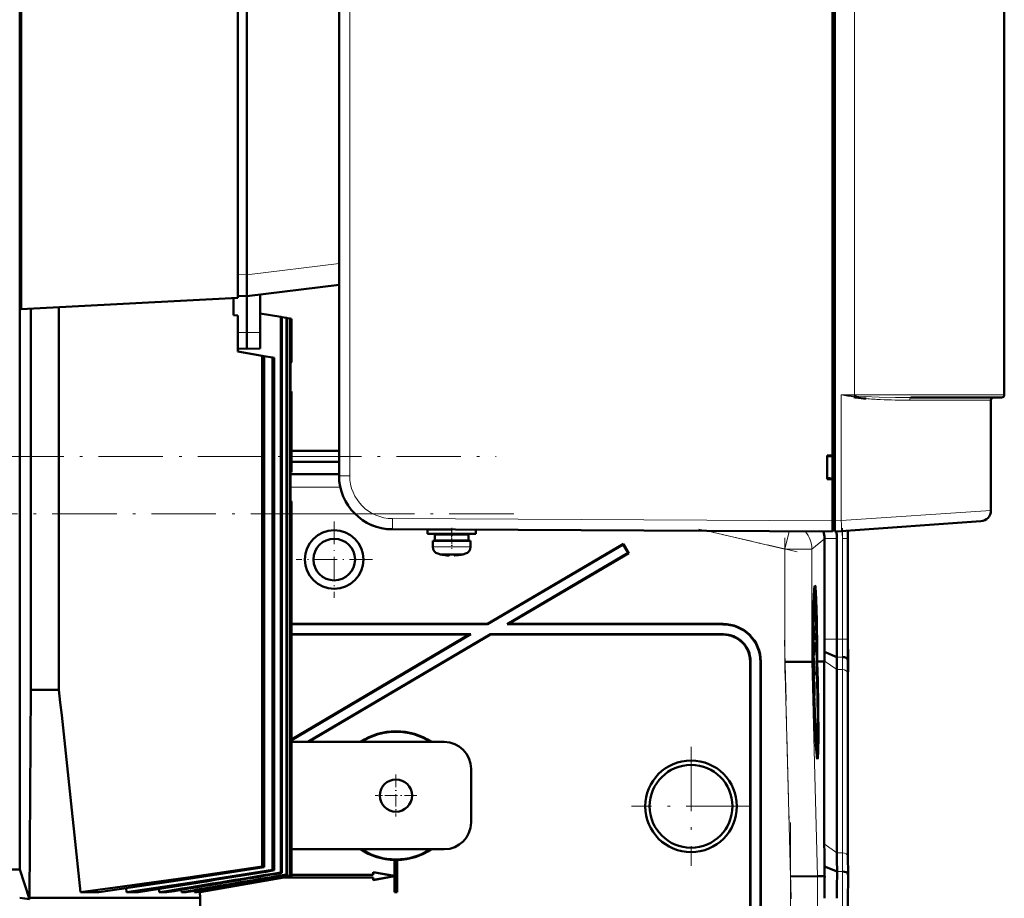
# Model space of a CAD drawing. Extents: x -1976 to 2357, y -1856 to 698.
# Tile 59 of 60: x 1896 to 2079, y 360 to 524. Entities that reach past the tile are written whole.
import ezdxf

# ---------------------------------------------------------------- set-up
doc = ezdxf.new("R2010")
doc.units = 0
doc.linetypes.add('DASHDOT', pattern=[18.5, 12, -3, 0.5, -3])

msp = doc.modelspace()

# ---------------------------------------------------------------- linework, layer by layer
at = {"color": 7, "lineweight": 50}
for p, q in [((2047.18, 430.31), (2047.18, 638.32)), ((2047.58, 638.29), (2047.58, 430.34)), ((1955.18, 629.89), (1955.18, 438.75)), ((2079.18, 614.82), (2079.18, 453.82)), ((1895.67, 607.32), (1895.67, 365.32)), ((1895.93, 469.8), (1895.93, 578.06)), ((1936.29, 471.92), (1936.29, 575.94)), ((1937.99, 571.62), (1937.99, 476.21)), ((2047.18, 442.52), (2047.18, 534.11)), ((1937.99, 476.18), (1937.99, 476.21)), ((1937.99, 472.22), (1937.99, 476.18)), ((1937.99, 472.22), (1955.18, 474.33)), ((1895.93, 469.8), (1936.29, 471.92)), ((1935.49, 471.87), (1935.49, 468.69)), ((1936.29, 472.26), (1937.99, 472.22)), ((1937.99, 465.42), (1937.99, 472.22)), ((1940.49, 465.45), (1940.49, 472.52)), ((1897.71, 398.82), (1897.71, 469.89)), ((1902.97, 398.82), (1902.97, 470.17)), ((1936.29, 468.6), (1935.49, 468.69)), ((1936.29, 468.6), (1936.29, 461.92)), ((1944.31, 468.33), (1940.49, 469)), ((1944.31, 468.33), (1944.31, 364.79)), ((1944.31, 468.33), (1944.52, 468.29)), ((1945.39, 468.14), (1944.52, 468.29)), ((1944.52, 468.29), (1944.52, 364.72)), ((1945.39, 468.14), (1945.39, 364.43)), ((1945.39, 468.14), (1945.53, 468.11)), ((1946.05, 468.02), (1945.53, 468.11)), ((1945.53, 468.11), (1945.53, 364.38)), ((1946.05, 468.02), (1946.05, 364.2)), ((1946.05, 468.02), (1946.12, 468.01)), ((1946.29, 467.98), (1946.12, 468.01)), ((1946.12, 468.01), (1946.12, 364.18)), ((1946.29, 467.98), (1946.29, 467.98)), ((1946.29, 467.98), (1946.29, 459.91)), ((1946.29, 467.98), (1946.29, 459.92)), ((1937.99, 462.42), (1937.99, 465.42)), ((1940.49, 462.48), (1940.49, 465.45)), ((1936.29, 462.46), (1937.99, 462.42)), ((1936.29, 461.92), (1940.87, 461.11)), ((1940.49, 462.48), (1937.99, 462.42)), ((1940.87, 461.11), (1940.87, 365.91)), ((1940.87, 461.11), (1941.23, 461.05)), ((1941.23, 461.05), (1942.8, 460.77)), ((1941.23, 461.05), (1941.23, 365.79)), ((1942.8, 460.77), (1942.8, 365.29)), ((1942.8, 460.77), (1943.09, 460.72)), ((1943.09, 460.72), (1943.09, 365.19)), ((1946.12, 459.74), (1946.29, 459.91)), ((1946.12, 459.74), (1946.12, 454.42)), ((1946.29, 459.91), (1946.29, 459.92)), ((1946.29, 454.42), (1946.12, 454.42)), ((1946.29, 454.35), (1946.29, 454.42)), ((1946.29, 439.42), (1946.29, 454.35)), ((2051.22, 453.37), (2051.38, 453.35)), ((2051.63, 453.57), (2051.27, 453.6)), ((2051.38, 453.35), (2051.41, 453.34)), ((2051.59, 453.32), (2051.41, 453.34)), ((2051.41, 453.34), (2051.59, 453.32)), ((2051.59, 453.32), (2051.59, 453.34)), ((2061.78, 453.32), (2070.78, 453.32)), ((2074.87, 453.32), (2069.01, 453.32)), ((2070.78, 453.32), (2078.68, 453.32)), ((2076.68, 432.24), (2076.68, 452.82)), ((1946.29, 443.37), (1955.18, 443.37)), ((2046.18, 438.11), (2046.18, 442.52)), ((2046.18, 442.52), (2047.18, 442.52)), ((2046.18, 442.32), (2047.18, 442.38)), ((2047.18, 442.47), (2047.18, 442.52)), ((1946.29, 441.3), (1955.18, 441.3)), ((1946.12, 439.41), (1946.29, 439.42)), ((1946.12, 439.41), (1946.12, 434.09)), ((1955.18, 439), (1946.12, 439)), ((2047.18, 438.25), (2046.18, 438.32)), ((2047.18, 438.11), (2046.18, 438.11)), ((2047.18, 438.11), (2047.18, 438.17)), ((2047.18, 430.32), (2047.18, 438.11)), ((1946.12, 434.09), (1946.29, 433.92)), ((1946.29, 433.92), (1946.29, 364.12)), ((1946.29, 433.92), (1946.29, 433.92)), ((1946.29, 433.92), (1946.29, 364.12)), ((2047.18, 428.32), (2047.18, 430.32)), ((2047.18, 428.62), (2047.18, 430.31)), ((2047.58, 428.34), (2047.58, 430.34)), ((2074.82, 430.25), (2048.77, 428.43)), ((2047.18, 428.32), (1965.13, 428.75)), ((1971.67, 427.89), (1971.67, 428.69)), ((1971.68, 428.69), (1976.1, 428.69)), ((1971.68, 428.69), (1971.68, 427.89)), ((1971.68, 427.89), (1976.18, 427.89)), ((1973.02, 426.69), (1973.02, 427.79)), ((1973.03, 427.79), (1976.18, 427.79)), ((1973.03, 426.69), (1973.03, 427.79)), ((1974.17, 427.79), (1974.17, 427.89)), ((1974.18, 428.69), (1974.18, 428.7)), ((1974.18, 427.79), (1974.18, 427.89)), ((1980.68, 427.89), (1976.18, 427.89)), ((1979.33, 427.79), (1976.18, 427.79)), ((1978.18, 427.89), (1978.18, 427.79)), ((1979.33, 427.79), (1979.33, 426.69)), ((1980.68, 428.66), (1980.68, 427.89)), ((2047.18, 428.62), (2047.58, 428.62)), ((2048.77, 428.43), (2047.58, 428.34)), ((1972.67, 425.46), (1972.67, 426.59)), ((1976.18, 426.59), (1972.68, 426.59)), ((1972.68, 426.59), (1972.68, 425.46)), ((1973.03, 426.69), (1976.18, 426.69)), ((1974.17, 426.59), (1974.17, 426.69)), ((1974.18, 426.59), (1974.18, 426.69)), ((1979.33, 426.69), (1976.18, 426.69)), ((1976.18, 426.59), (1979.68, 426.59)), ((1978.18, 426.69), (1978.18, 426.59)), ((1979.68, 426.59), (1979.68, 425.46)), ((2008.17, 426.05), (1982.86, 411.12)), ((2008.15, 425.95), (1982.87, 411.05)), ((2008.15, 425.95), (2008.17, 426.05)), ((2008.15, 425.95), (2009.09, 424.35)), ((2008.17, 426.05), (2009.19, 424.32)), ((2045.68, 426.97), (2045.68, 427.06)), ((2045.68, 426.97), (2045.68, 408.26)), ((2047.98, 427.06), (2047.98, 408.26)), ((2050.04, 427.26), (2050.04, 408.26)), ((2050.04, 427.06), (2050.04, 408.26)), ((1974.26, 424.06), (1974.25, 424.05)), ((1975.68, 424.06), (1975.68, 423.91)), ((1976.68, 424.06), (1976.68, 423.91)), ((1978.11, 424.05), (1978.1, 424.06)), ((2009.09, 424.35), (1986.54, 411.05)), ((2009.19, 424.32), (1986.79, 411.12)), ((2009.09, 424.35), (2009.19, 424.32)), ((1976.72, 423.89), (1976.77, 423.89)), ((2043.88, 416.55), (2043.69, 416.6)), ((1946.29, 411.12), (1982.86, 411.12)), ((1982.87, 411.05), (1982.86, 411.12)), ((1986.54, 411.05), (1986.79, 411.12)), ((1986.79, 411.12), (2026.8, 411.12)), ((1946.29, 411.05), (1982.87, 411.05)), ((1986.54, 411.05), (2026.73, 411.05)), ((2043.68, 410.67), (2043.63, 410.67)), ((2043.69, 408.79), (2043.68, 410.67)), ((2043.68, 410.67), (2043.69, 410.67)), ((2043.69, 410.67), (2043.71, 408.15)), ((1979.72, 409.19), (1946.29, 409.19)), ((1979.72, 409.19), (1946.29, 389.47)), ((1979.46, 409.12), (1946.29, 409.12)), ((1979.46, 409.12), (1946.29, 389.55)), ((1983.38, 409.19), (1949.35, 389.12)), ((1983.4, 409.12), (1949.49, 389.12)), ((1979.46, 409.12), (1979.72, 409.19)), ((2026.86, 409.19), (1983.38, 409.19)), ((1983.4, 409.12), (1983.38, 409.19)), ((2026.79, 409.12), (1983.4, 409.12)), ((2043.64, 407.56), (2043.57, 407.56)), ((2043.64, 408.2), (2043.58, 408.2)), ((2043.71, 408.15), (2043.58, 408.15)), ((2043.69, 407.76), (2043.58, 407.76)), ((2043.67, 409.09), (2043.62, 409.09)), ((2043.64, 408.7), (2043.64, 408.2)), ((2043.7, 408.21), (2043.64, 408.21)), ((2043.63, 406.46), (2043.56, 406.46)), ((2043.66, 405.34), (2043.63, 406.46)), ((2043.64, 406.48), (2043.66, 405.83)), ((2043.67, 406.34), (2043.64, 406.34)), ((2043.67, 406.27), (2043.64, 406.27)), ((2043.68, 406.22), (2043.64, 406.22)), ((2043.66, 405.83), (2043.66, 405.34)), ((2043.71, 405.78), (2043.66, 405.78)), ((2043.67, 406.27), (2043.67, 406.34)), ((2043.68, 406.22), (2043.67, 406.27)), ((2043.68, 406.54), (2043.68, 406.22)), ((2043.72, 406.51), (2043.68, 406.51)), ((2043.71, 405.78), (2043.72, 406.51)), ((2043.71, 405.29), (2043.71, 405.78)), ((2047.96, 404.94), (2045.67, 405.9)), ((2031.79, 315.12), (2031.79, 404.12)), ((2031.86, 315.05), (2031.86, 404.19)), ((2033.72, 404.05), (2033.72, 315.05)), ((2033.79, 404.12), (2033.79, 315.12)), ((2038.3, 404.02), (2043.3, 404.08)), ((2043.3, 404.08), (2043.38, 404.08)), ((2043.38, 404.1), (2043.38, 404.08)), ((2043.46, 404.1), (2043.38, 404.1)), ((2043.39, 404.08), (2043.46, 404.09)), ((2043.39, 404.08), (2043.46, 404.08)), ((2043.46, 404.08), (2043.49, 402.63)), ((2043.5, 404.1), (2043.54, 404.1)), ((2043.5, 404.09), (2043.55, 404.09)), ((2043.54, 402.63), (2043.5, 404.08)), ((2043.5, 404.08), (2043.55, 404.08)), ((2043.66, 405.34), (2043.55, 405.34)), ((2043.71, 405.29), (2043.55, 405.29)), ((2043.64, 405.05), (2043.55, 405.05)), ((2043.64, 404.65), (2043.55, 404.65)), ((2043.55, 404.08), (2043.59, 402.12)), ((2043.64, 405.05), (2043.75, 403.97)), ((2043.64, 404.65), (2043.64, 405.05)), ((2043.75, 403.56), (2043.64, 404.65)), ((2043.75, 403.97), (2043.75, 403.56)), ((2044.21, 404.1), (2044.25, 404.1)), ((2044.25, 404.1), (2044.21, 404.1)), ((2044.21, 404.08), (2044.25, 404.08)), ((2044.26, 402.13), (2044.21, 404.08)), ((2044.25, 404.1), (2044.25, 404.1)), ((2044.25, 404.08), (2044.31, 402.13)), ((2044.3, 404.1), (2044.46, 404.1)), ((2044.3, 404.1), (2044.67, 404.1)), ((2044.3, 404.08), (2044.46, 404.08)), ((2044.35, 402.13), (2044.3, 404.08)), ((2044.46, 404.08), (2044.46, 404.1)), ((2044.67, 404.1), (2045.63, 404.11)), ((2045.63, 404.11), (2045.63, 404.26)), ((2045.63, 370.12), (2045.63, 404.11)), ((2050.02, 404.12), (2049.98, 404.54)), ((2043.54, 402.63), (2043.49, 402.64)), ((2043.49, 402.63), (2043.54, 402.63)), ((2043.75, 403.56), (2043.56, 403.56)), ((2043.72, 403.31), (2043.56, 403.31)), ((2043.66, 403.12), (2043.57, 403.11)), ((2043.66, 403.12), (2043.67, 403.12)), ((2043.67, 401.29), (2043.66, 403.12)), ((2043.67, 403.12), (2043.68, 401.69)), ((2043.7, 402.18), (2043.68, 402.18)), ((2043.76, 402.04), (2043.71, 402.04)), ((2043.74, 401.34), (2043.76, 402.04)), ((2047.98, 402.6), (2047.98, 368.46)), ((2043.52, 401.62), (2043.56, 401.62)), ((2043.56, 401.62), (2043.52, 401.62)), ((2043.67, 401.29), (2043.62, 401.29)), ((2043.73, 400.89), (2043.63, 400.89)), ((2043.75, 400.84), (2043.63, 400.84)), ((2043.77, 400.3), (2043.64, 400.3)), ((2043.71, 400.25), (2043.65, 400.25)), ((2043.73, 400.89), (2043.67, 401.29)), ((2043.68, 401.69), (2043.71, 401.5)), ((2043.73, 401.39), (2043.73, 400.89)), ((2043.74, 401.34), (2043.73, 401.34)), ((2043.75, 400.84), (2043.74, 401.34)), ((2043.79, 398.42), (2043.77, 400.3)), ((2043.77, 400.3), (2043.78, 400.3)), ((2043.78, 400.3), (2043.8, 397.78)), ((2050.04, 401.19), (2050.04, 367.05)), ((2050.04, 401.19), (2050.04, 367.05)), ((1897.49, 360.07), (1897.71, 398.82)), ((1897.71, 398.82), (1902.97, 398.82)), ((2043.7, 398.61), (2043.69, 399.07)), ((2043.76, 398.72), (2043.71, 398.72)), ((2043.73, 398.32), (2043.73, 397.83)), ((2043.79, 397.83), (2043.72, 397.83)), ((2043.8, 397.78), (2043.73, 397.78)), ((2043.75, 397.24), (2043.81, 397.24)), ((2043.81, 396.7), (2043.77, 396.7)), ((2043.81, 397.24), (2043.81, 396.7)), ((2043.8, 395.97), (2043.82, 395.67)), ((2043.82, 395.67), (2043.83, 395.21)), ((1974.79, 389.12), (1946.29, 389.12)), ((2044.31, 387.75), (2044.11, 387.7)), ((1979.79, 384.12), (1979.79, 374.12)), ((1946.29, 369.12), (1974.79, 369.12)), ((1965.54, 367.12), (1965.56, 367.13)), ((1965.54, 364.15), (1965.54, 367.12)), ((1965.56, 364.13), (1965.56, 367.13)), ((1966.02, 367.13), (1966.02, 361.13)), ((1966.02, 367.13), (1966.04, 367.12)), ((1966.04, 367.12), (1966.04, 361.12)), ((1893.17, 365.32), (1895.67, 365.32)), ((1897.49, 359.82), (1895.67, 365.32)), ((1941.23, 365.79), (1940.87, 365.91)), ((1943.09, 365.19), (1942.8, 365.29)), ((2048.01, 364.95), (2045.66, 365.92)), ((2045.69, 364.11), (2045.66, 365.92)), ((1946.12, 364.18), (1928.67, 361.11)), ((1946.29, 364.12), (1929.2, 361.11)), ((1929.21, 361.11), (1946.29, 364.12)), ((1944.52, 364.72), (1944.31, 364.79)), ((1961.54, 363.87), (1944.86, 363.87)), ((1961.56, 363.88), (1944.96, 363.88)), ((1945.53, 364.38), (1945.39, 364.43)), ((1946.12, 364.18), (1946.05, 364.2)), ((1946.29, 364.37), (1961.54, 364.37)), ((1946.29, 364.35), (1961.56, 364.35)), ((1946.29, 364.12), (1946.29, 364.12)), ((1961.54, 364.37), (1961.54, 364.87)), ((1961.54, 364.87), (1965.54, 364.15)), ((1961.56, 364.85), (1961.54, 364.87)), ((1961.56, 364.35), (1961.54, 364.37)), ((1965.54, 364.08), (1961.54, 363.37)), ((1961.54, 363.87), (1961.56, 363.88)), ((1961.54, 363.37), (1961.54, 363.87)), ((1961.56, 363.39), (1961.54, 363.37)), ((1961.56, 364.85), (1965.56, 364.13)), ((1961.56, 364.35), (1961.56, 364.85)), ((1965.56, 364.1), (1961.56, 363.39)), ((1961.56, 363.39), (1961.56, 363.88)), ((1965.56, 364.13), (1965.54, 364.15)), ((1965.54, 364.08), (1965.56, 364.1)), ((1965.54, 361.12), (1965.54, 364.08)), ((1965.56, 361.13), (1965.56, 364.1)), ((2039.35, 364.03), (2044.35, 364.1)), ((2045.69, 364.11), (2044.35, 364.1)), ((2050.07, 364.12), (2050.03, 364.55)), ((1915.51, 361.85), (1915.58, 361.11)), ((1921.62, 361.71), (1921.67, 361.11)), ((1925.77, 361.55), (1925.8, 361.11)), ((1897.49, 360.07), (1929.29, 360.07)), ((1897.49, 359.82), (1897.49, 360.07)), ((1906.98, 361.11), (1910.4, 361.11)), ((1915.58, 361.11), (1917.8, 361.11)), ((1923.1, 361.11), (1921.67, 361.11)), ((1926.67, 361.11), (1925.8, 361.11)), ((1928.24, 361.38), (1928.26, 361.11)), ((1928.67, 361.11), (1928.26, 361.11)), ((1929.19, 361.2), (1929.2, 361.11)), ((1929.2, 361.11), (1929.21, 361.11)), ((1929.21, 361.11), (1929.29, 360.07)), ((1929.29, 356.32), (1929.29, 360.07)), ((1965.56, 361.13), (1965.54, 361.12)), ((1966.04, 361.12), (1965.54, 361.12)), ((1966.02, 361.13), (1965.56, 361.13)), ((1966.02, 361.13), (1966.04, 361.12)), ((2050.04, 268.26), (2050.04, 359.97))]:
    msp.add_line(p, q, dxfattribs=at)
at = {"color": 7, "lineweight": 18}
for p, q in [((1957.17, 629.89), (1957.17, 438.75)), ((2051.27, 453.82), (2051.27, 614.82)), ((1955.18, 478.27), (1937.99, 476.18)), ((1936.29, 476.26), (1937.99, 476.21)), ((1936.29, 465.44), (1937.99, 465.42)), ((1940.49, 465.45), (1937.99, 465.42)), ((2048.77, 453.82), (2048.77, 430.42)), ((2048.77, 453.82), (2051.27, 453.82)), ((2051.27, 453.82), (2051.27, 453.63)), ((2071.14, 453.82), (2051.27, 453.82)), ((2051.27, 453.63), (2051.27, 453.6)), ((2079.18, 453.82), (2071.14, 453.82)), ((2061.54, 452.82), (2068.64, 452.82)), ((2068.64, 452.82), (2076.68, 452.82)), ((1946.29, 443.33), (1955.18, 443.33)), ((1946.29, 442.33), (1955.18, 442.33)), ((1957.17, 438.75), (1955.18, 438.75)), ((1955.41, 436.63), (1946.12, 436.63)), ((1958.16, 431.63), (1946.29, 431.63)), ((2048.77, 430.42), (2076.68, 432.24)), ((1965.13, 430.75), (2047.18, 430.32)), ((2047.58, 430.31), (2047.18, 430.31)), ((2047.58, 430.34), (2048.77, 430.42)), ((2038.3, 425.08), (2023.75, 428.44)), ((2039.06, 428.36), (2038.3, 425.08)), ((2045.68, 426.97), (2043.3, 425.08)), ((2045.68, 427.06), (2047.98, 427.06)), ((2049.01, 427.06), (2050.01, 427.06)), ((2049.01, 427.06), (2049.01, 408.26)), ((2050.01, 427.06), (2050.01, 408.26)), ((2050.01, 427.06), (2050.04, 427.06)), ((1972.67, 425.46), (1972.68, 425.46)), ((1972.68, 425.46), (1976.15, 425.46)), ((1973.61, 424.21), (1973.6, 424.21)), ((1973.61, 424.21), (1976.15, 424.21)), ((1976.15, 425.46), (1976.18, 425.46)), ((1976.15, 424.21), (1976.18, 424.21)), ((1979.68, 425.46), (1976.18, 425.46)), ((1976.18, 424.21), (1978.75, 424.21)), ((2043.3, 425.08), (2038.3, 425.08)), ((2038.3, 404.02), (2038.3, 425.08)), ((2043.3, 404.08), (2043.3, 425.08)), ((2026.73, 411.05), (2026.8, 411.12)), ((2026.79, 409.12), (2026.86, 409.19)), ((2047.98, 408.26), (2045.68, 408.26)), ((2047.98, 408.26), (2049.01, 408.26)), ((2049.01, 408.26), (2050.01, 408.26)), ((2050.01, 408.26), (2050.04, 408.26)), ((2031.79, 404.12), (2031.86, 404.19)), ((2033.79, 404.12), (2033.72, 404.05)), ((2039.35, 364.03), (2038.3, 404.02)), ((2044.35, 364.1), (2043.3, 404.08)), ((2047.98, 402.6), (2045.63, 404.26)), ((2048.99, 404.94), (2047.96, 404.94)), ((2050.06, 404.12), (2050.02, 404.12)), ((2049.01, 402.6), (2047.98, 402.6)), ((2049.01, 402.6), (2049.01, 368.46)), ((2050.01, 401.92), (2050.01, 367.78)), ((2047.98, 368.46), (2045.63, 370.12)), ((2049.01, 368.46), (2047.98, 368.46)), ((2039.35, 264.2), (2039.35, 364.03)), ((2044.35, 264.14), (2044.35, 364.1)), ((2049.03, 364.95), (2048.01, 364.95))]:
    msp.add_line(p, q, dxfattribs=at)
at = {"color": 7, "linetype": 'DASHDOT', "lineweight": 18, "ltscale": 0.005228}
msp.add_line((1946.31, 446.92), (1946.1, 446.92), dxfattribs=at)
at = {"color": 7, "linetype": 'DASHDOT', "lineweight": 18}
for p, q in [((1632.86, 442.33), (1984.48, 442.33)), ((1987.73, 431.63), (1632.87, 431.63)), ((2049.01, 428.94), (2049.01, 406.38)), ((2038.3, 401.91), (2038.3, 427.18)), ((2039.46, 359.88), (2038.2, 408.1)), ((2020.79, 388.21), (2020.79, 366.02)), ((2031.89, 377.12), (2009.69, 377.12)), ((2039.35, 254.14), (2039.35, 374.09)), ((2049.01, 369.15), (2049.01, 259.09))]:
    msp.add_line(p, q, dxfattribs=at)
at = {"color": 7, "linetype": 'DASHDOT', "lineweight": 18, "ltscale": 0.355368}
for p, q in [((1954.28, 430.22), (1954.28, 416.01)), ((1961.39, 423.12), (1947.17, 423.12))]:
    msp.add_line(p, q, dxfattribs=at)
at = {"color": 7, "linetype": 'DASHDOT', "lineweight": 18, "ltscale": 0.012}
msp.add_line((2047.14, 430.31), (2047.62, 430.31), dxfattribs=at)
at = {"color": 7, "linetype": 'DASHDOT', "lineweight": 18, "ltscale": 0.024001}
msp.add_line((1976.17, 427.81), (1976.17, 428.77), dxfattribs=at)
at = {"color": 7, "linetype": 'DASHDOT', "lineweight": 18, "ltscale": 0.033}
msp.add_line((1976.17, 426.58), (1976.17, 427.9), dxfattribs=at)
at = {"color": 7, "linetype": 'DASHDOT', "lineweight": 18, "ltscale": 0.097188}
msp.add_line((1976.18, 429.02), (1976.18, 425.13), dxfattribs=at)
at = {"color": 7, "linetype": 'DASHDOT', "lineweight": 18, "ltscale": 0.470227}
msp.add_line((2040.55, 424.56), (2022.22, 428.79), dxfattribs=at)
at = {"color": 7, "linetype": 'DASHDOT', "lineweight": 18, "ltscale": 0.000674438}
msp.add_line((1975.17, 423.91), (1975.17, 423.88), dxfattribs=at)
at = {"color": 7, "linetype": 'DASHDOT', "lineweight": 18, "ltscale": 0.000798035}
msp.add_line((1975.18, 423.88), (1975.18, 423.91), dxfattribs=at)
at = {"color": 7, "linetype": 'DASHDOT', "lineweight": 18, "ltscale": 0.00068512}
msp.add_line((1977.17, 423.91), (1977.17, 423.88), dxfattribs=at)
at = {"color": 7, "linetype": 'DASHDOT', "lineweight": 18, "ltscale": 0.000915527}
msp.add_line((1977.18, 423.87), (1977.18, 423.91), dxfattribs=at)
at = {"color": 7, "linetype": 'DASHDOT', "lineweight": 18, "ltscale": 0.195001}
for p, q in [((1965.79, 383.02), (1965.79, 375.22)), ((1969.69, 379.12), (1961.89, 379.12))]:
    msp.add_line(p, q, dxfattribs=at)
at = {"color": 7, "lineweight": 18}
for points in [[(2051.63, 453.57), (2053.05, 453.48), (2055.84, 453.39), (2058.89, 453.33), (2061.78, 453.32)], [(1965.13, 430.75), (1965.12, 428.82), (1965.13, 428.75), (1965.13, 428.75)]]:
    msp.add_lwpolyline(points, dxfattribs=at)
at = {"color": 7, "lineweight": 50}
for points in [[(1975.68, 423.91), (1975.68, 423.91), (1975.67, 423.9), (1975.67, 423.9), (1975.65, 423.89), (1975.6, 423.89), (1975.45, 423.89), (1975.18, 423.91)], [(1976.67, 423.91), (1976.68, 423.9), (1976.68, 423.9), (1976.68, 423.9), (1976.69, 423.9), (1976.78, 423.89)], [(1976.68, 423.91), (1976.68, 423.9), (1976.68, 423.9), (1976.69, 423.9), (1976.7, 423.89), (1976.73, 423.89)], [(1976.68, 423.91), (1976.68, 423.9), (1976.68, 423.9), (1976.69, 423.9), (1976.71, 423.89), (1976.77, 423.89), (1977.18, 423.91)], [(2043.64, 408.2), (2043.61, 408.71), (2043.6, 409.44)], [(2043.62, 410.13), (2043.61, 410.01), (2043.61, 409.43)], [(2043.61, 409.43), (2043.63, 408.76), (2043.63, 408.71), (2043.64, 408.7)], [(2043.67, 409.09), (2043.63, 410.05), (2043.63, 410.11), (2043.62, 410.13)], [(2043.63, 410.6), (2043.65, 410.08), (2043.67, 409.55)], [(2043.63, 406.46), (2043.63, 407.44), (2043.64, 407.56)], [(2043.64, 407.56), (2043.66, 407.21), (2043.67, 407.04)], [(2043.67, 407.04), (2043.67, 407.65), (2043.68, 407.74), (2043.69, 407.76)], [(2043.69, 407.76), (2043.7, 407.71), (2043.71, 407.55), (2043.73, 406.49)], [(2043.65, 407.07), (2043.64, 407.05), (2043.64, 406.62), (2043.64, 406.48)], [(2043.67, 406.34), (2043.66, 407), (2043.65, 407.07)], [(2043.69, 407.26), (2043.69, 407.25), (2043.68, 407.02), (2043.68, 406.54)], [(2043.72, 406.51), (2043.7, 407.2), (2043.7, 407.25), (2043.69, 407.26)], [(2043.73, 406.49), (2043.72, 405.43), (2043.71, 405.29)], [(2043.7, 402.18), (2043.71, 403.22), (2043.71, 403.29), (2043.72, 403.31)], [(2043.73, 402.82), (2043.71, 402.71), (2043.71, 402.05)], [(2043.72, 403.31), (2043.74, 403.2), (2043.75, 403.02)], [(2043.76, 402.04), (2043.74, 402.71), (2043.73, 402.82)], [(2043.77, 402.04), (2043.76, 400.98), (2043.75, 400.84)], [(2043.69, 399.07), (2043.69, 400.03), (2043.7, 400.2), (2043.71, 400.25)], [(2043.71, 400.25), (2043.73, 400.07), (2043.76, 399.18)], [(2043.71, 399.76), (2043.71, 399.64), (2043.7, 399.05)], [(2043.7, 399.05), (2043.72, 398.39), (2043.72, 398.34), (2043.73, 398.32)], [(2043.76, 398.72), (2043.72, 399.68), (2043.72, 399.74), (2043.71, 399.76)], [(1940.87, 365.91), (1926.98, 363.86), (1913.44, 361.97), (1906.98, 361.11)], [(1941.23, 365.79), (1925.58, 363.36), (1910.4, 361.11)], [(1942.8, 365.29), (1929, 363.13), (1915.58, 361.11)]]:
    msp.add_lwpolyline(points, dxfattribs=at)
for centre, radius in [((1954.28, 423.12), 5.47), ((1954.28, 423.12), 3.88), ((2020.79, 377.12), 8.54), ((2020.79, 377.12), 7.72), ((1965.79, 379.12), 3)]:
    msp.add_circle(centre, radius, dxfattribs=at)
at = {"color": 7, "lineweight": 18}
for centre, radius, start, end in [((2083.46, 638.77), 188.17, 259.3785, 260.1372), ((2081.67, 810.4), 358.1, 264.7284, 265.1294), ((2059.3, 522.42), 69.56, 265.148, 267.3458), ((2061.39, 568.34), 115.52, 267.3648, 270.0743), ((2062.39, 452.84), 0.854, 157.1526, 181.5103), ((1965.17, 438.75), 8, 180.0049, 269.6951), ((2040.82, 427.06), 8.19, 359.9848, 9.6587), ((2040.83, 427.06), 9.17, 359.9769, 9.0459), ((1763.38, 408.19), 285.63, 359.3484, 0.0131), ((1729.18, 408.19), 320.83, 359.3498, 0.013), ((1879.02, 402.4), 169.99, 0.0672, 0.857), ((1859.09, 401.7), 190.91, 0.0672, 0.8552), ((2298.92, 368.76), 249.92, 180.0689, 180.8746), ((2279.1, 368.05), 229.1, 180.0694, 180.8776), ((2467.81, 360.08), 418.8, 179.3343, 180.0144), ((2433.61, 360.07), 383.61, 179.3319, 180.0146)]:
    msp.add_arc(centre, radius, start, end, dxfattribs=at)
at = {"color": 7, "lineweight": 50}
for centre, radius, start, end in [((2054.2, 452.92), 3.01, 166.4368, 171.5453), ((2053.3, 465.06), 11.88, 259.8938, 261.7656), ((2054.28, 452.87), 3.1, 166.5613, 170.7325), ((2054.28, 452.87), 3.1, 166.5009, 170.6598), ((2051.85, 456.06), 2.76, 256.8433, 260.8152), ((2053.36, 465.43), 11.99, 259.9497, 261.774), ((2052.06, 461.18), 7.63, 264.0588, 266.8194), ((2054.29, 452.94), 2.73, 166.7805, 172.1157), ((2055.99, 484.86), 31.85, 262.0536, 265.3637), ((2054.35, 452.97), 2.77, 167.5876, 173.1499), ((2077.18, 452.82), 0.5, 90, 180), ((2078.68, 453.82), 0.5, 270, 360), ((1965.18, 438.75), 10, 180, 269.7), ((2074.68, 432.24), 2, 274, 360), ((1965.18, 438.74), 9.99, 244.3598, 251.9874), ((2040.68, 426.97), 5, 1.0518, 15.7508), ((2040.8, 427.06), 7.17, 359.9944, 10.4648), ((2041.04, 427.26), 9, 359.9997, 7.9492), ((1973.97, 425.46), 1.3, 180, 253.3985), ((1973.98, 425.46), 1.3, 180, 253.3985), ((1976.17, 432.84), 9, 253.3985, 257.6222), ((1976.18, 432.84), 9, 253.3985, 257.6222), ((1976.17, 432.84), 8.99, 257.6503, 263.6107), ((1976.18, 432.84), 8.99, 257.6503, 263.6107), ((1976.18, 432.84), 8.99, 257.6503, 263.6107), ((1976.17, 433.95), 9.9, 267.106, 269.9999), ((1976.17, 433.95), 9.9, 267.106, 269.9999), ((1976.18, 433.95), 9.9, 267.106, 269.9999), ((1976.18, 433.95), 9.9, 267.106, 269.9999), ((1976.17, 433.95), 9.9, 269.9998, 272.8943), ((1976.18, 433.95), 9.9, 269.9998, 272.8943), ((1976.18, 433.95), 9.9, 269.9998, 272.8943), ((1976.17, 432.84), 8.99, 276.3893, 282.3497), ((1976.18, 432.84), 8.99, 276.3893, 282.3497), ((1976.18, 432.84), 8.99, 276.3897, 282.3492), ((1976.18, 432.84), 9, 282.3778, 286.6016), ((1978.38, 425.46), 1.3, 286.6016, 360), ((1975.63, 427.92), 4.04, 263.5178, 266.8391), ((1975.61, 427.7), 3.82, 263.4243, 267.67), ((1975.61, 427.68), 3.8, 263.4156, 267.7409), ((2026.8, 404.12), 6.99, 359.9842, 90.0158), ((2026.73, 404.05), 6.99, 359.9843, 90.0157), ((2101.92, 411.07), 58.27, 181.4885, 182.2423), ((2026.8, 404.12), 5, 359.9843, 90.0157), ((2026.87, 404.19), 5, 359.9843, 90.0157), ((2065.61, 409.51), 21.94, 181.0813, 183.4019), ((2043.83, 408.2), 0.129, 176.8658, 200.2161), ((1845.31, 408.21), 200.36, 359.3392, 0.0144), ((1763.58, 408.19), 284.4, 359.3457, 0.0134), ((1692.71, 408.18), 357.33, 359.3489, 0.0131), ((2397.63, 408.17), 347.59, 179.9856, 180.6685), ((1929.84, 407.27), 115.84, 358.5125, 359.3228), ((1878.68, 402.4), 169.29, 0.0674, 0.8603), ((1837.39, 400.94), 212.65, 0.0672, 0.8563), ((2257.26, 400.94), 207.22, 179.1215, 179.9313), ((2077.07, 402.46), 33.37, 180.4676, 181.647), ((2061.67, 402.1), 17.96, 180.1828, 182.286), ((2013.2, 401.9), 30.57, 0.2603, 2.093), ((-10720.03, -962.73), 12696.22, 5.98513, 6.156259), ((2102.01, 400.7), 58.27, 181.4885, 182.2423), ((2065.7, 399.14), 21.94, 181.0813, 183.4019), ((2044.14, 397.92), 0.422, 183.6553, 192.335), ((2043.92, 397.83), 0.129, 176.8658, 200.2161), ((1965.79, 379.12), 12, 56.4427, 123.5573), ((1965.79, 379.12), 11.9, 57.2111, 122.7889), ((1974.79, 384.12), 5, 0, 90), ((2044.25, 387.81), 0.0799, 311.3337, 355.0343), ((1974.79, 374.12), 5, 270, 360), ((1965.79, 379.12), 12, 236.4427, 268.8063), ((1965.79, 379.12), 11.9, 237.2111, 302.7889), ((1965.79, 379.12), 12, 271.1938, 303.5573), ((2346.93, 370.48), 301.3, 180.0678, 180.867), ((1965.79, 379.12), 11.99, 268.8884, 271.1116), ((2298.49, 368.76), 250.51, 180.0685, 180.8723), ((2257.4, 367.3), 207.36, 180.0695, 180.8788), ((1327.36, 4095.92), 3781.19, 278.98358, 279.3718), ((1277.51, 4388.67), 4078.75, 279.08685, 279.40899), ((758.13, 7331.88), 7067.45, 279.487779, 279.663855), ((604.61, 8209.05), 7958.38, 279.556061, 279.699057), ((-1211.78, 18503.54), 18411.89, 279.814419, 279.873992), ((-1973.68, 22826.08), 22801.31, 279.853413, 279.898772), ((2571.6, 360.01), 525.92, 179.5532, 180.0043), ((2468.05, 360.08), 420.07, 179.3362, 180.0142), ((2397.12, 360.06), 347.08, 179.3309, 180.0147), ((1860.98, 96), 266.33, 82.1224, 82.5204)]:
    msp.add_arc(centre, radius, start, end, dxfattribs=at)
at = {"color": 7, "lineweight": 18}
for centre, major_axis, ratio, start_param, end_param in [((2061.78, 452.82), (0.003, -0.5), 0.475323, 3.139186, 3.924696), ((2048.63, 430.42), (-0.14, 2), 0.069587, 3.141593, 4.707523), ((2038.3, 425.08), (-3.11, 3.91), 0.999441, 4.04071, 4.752152), ((2049.01, 401.89), (-1, 0), 0.707107, 3.176499, 4.712389), ((2049.01, 367.75), (-1, 0), 0.707107, 3.176499, 4.712389)]:
    msp.add_ellipse(centre, major_axis=major_axis, ratio=ratio, start_param=start_param, end_param=end_param, dxfattribs=at)
at = {"color": 7, "lineweight": 50}
for centre, major_axis, ratio, start_param, end_param in [((2043.88, 402.14), (0, 16.16), 0.026176, 0.002497, 1.448977), ((2043.88, 402.14), (0, 16.16), 0.026176, 4.834208, 6.285682), ((2043.88, 402.09), (0, -14.46), 0.026176, 3.135771, 4.572964), ((2043.88, 402.14), (0, 12.78), 0.026176, 0.002336, 1.416316), ((2043.88, 402.09), (0, -14.46), 0.026176, 1.710221, 3.135771), ((2043.88, 402.14), (0, 12.78), 0.026176, 4.866905, 6.285521), ((2043.41, 402.13), (-0.09, 10.11), 0.026177, 5.30292, 5.325316), ((2043.89, 402.13), (0.14, -16.16), 0.026177, 4.589583, 4.590667), ((2043.89, 402.13), (-0.13, 14.45), 0.026177, 1.433458, 1.434672), ((2043.89, 402.13), (0.11, -12.78), 0.026177, 4.556927, 4.558303), ((2043.41, 402.13), (-0.09, 10.11), 0.026177, 5.005973, 5.030229), ((2043.89, 402.13), (-0.11, 12.78), 0.026177, 4.866019, 4.86691), ((2043.89, 402.13), (0.11, -12.78), 0.026177, 1.725317, 1.725801), ((2043.89, 402.13), (-0.13, 14.45), 0.026177, 4.848057, 4.848883), ((2043.89, 402.13), (0.14, -16.16), 0.026177, 1.692062, 1.693145), ((2048.98, 404.53), (1, 0), 0.414156, 0.032065, 1.567957), ((2043.93, 402.11), (0.33, -12.78), 0.026173, 4.710405, 6.280407), ((2043.41, 402.13), (-0.09, 10.11), 0.026177, 4.829745, 4.854381), ((2043.93, 402.11), (0.33, -12.78), 0.026173, 6.2825, 7.855052), ((2043.93, 402.19), (-0.38, 14.44), 0.026173, 3.226476, 4.707021), ((2043.93, 402.1), (0.42, -16.16), 0.026173, 0.075785, 1.571867), ((2043.93, 402.1), (0.42, -16.16), 0.026173, 4.741634, 6.280062), ((2043.93, 402.19), (-0.38, 14.44), 0.026173, 1.609988, 3.148303), ((2043.41, 402.13), (-0.09, 10.11), 0.026177, 4.530445, 4.584844), ((2043.93, 402.1), (0.42, -16.16), 0.026173, 6.280062, 6.35897), ((2049.03, 364.53), (1, 0), 0.414255, 0.032066, 1.56795)]:
    msp.add_ellipse(centre, major_axis=major_axis, ratio=ratio, start_param=start_param, end_param=end_param, dxfattribs=at)

doc.saveas('drawing.dxf')
